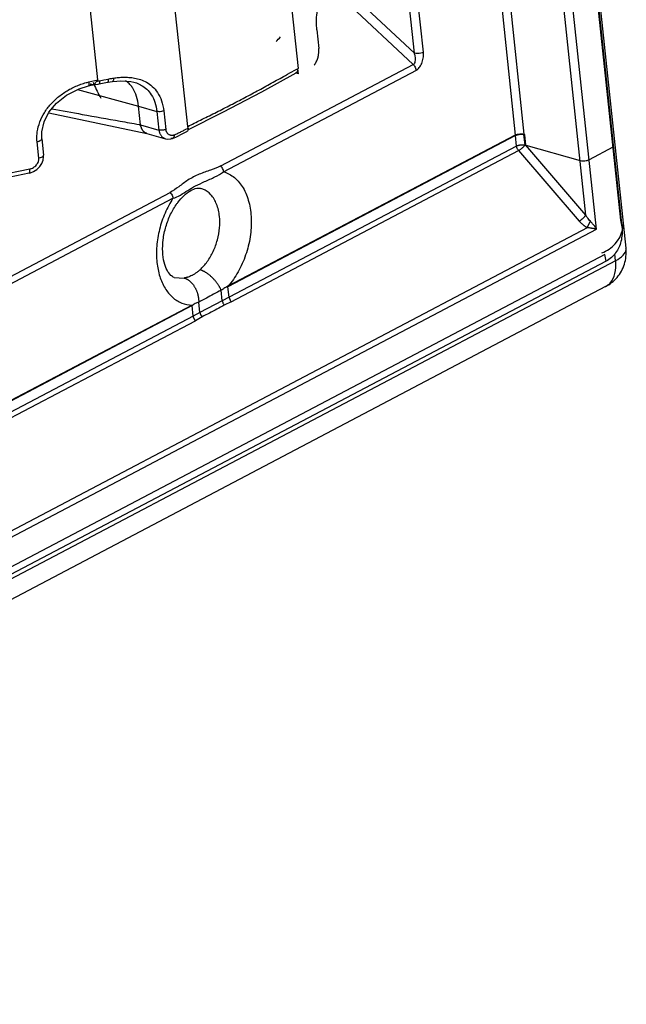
# Paper-space layout 'Layout1' of a CAD drawing. Header units: inches. Extents: x 29 to 351, y 58 to 234.
# Tile 15 of 104: x 109.01 to 112.72, y 60.19 to 66.22. Entities that reach past the tile are written whole.
import ezdxf

# ---------------------------------------------------------------- set-up
doc = ezdxf.new("R2010")
doc.units = ezdxf.units.IN
doc.header["$LTSCALE"] = 1.1
doc.header["$MEASUREMENT"] = 0
doc.layers.get('0').update_dxf_attribs({"linetype": 'CONTINUOUS'})
doc.layers.add('7_ALL_FEATURES', color=7, linetype='CONTINUOUS')

psp = doc.layouts.get("Layout1")

# ---------------------------------------------------------------- linework, layer by layer
at = {"color": 7, "linetype": 'Continuous'}
for p, q in [((111.2976, 78.1335), (112.6958, 64.9522)), ((111.3131, 77.956), (112.6881, 64.9928)), ((112.5403, 64.9392), (111.1696, 77.862)), ((110.241, 70.3768), (110.7134, 65.9232)), ((110.0371, 65.5673), (109.5647, 70.0208)), ((109.4871, 65.8526), (109.1106, 69.4022)), ((112.4757, 65.0247), (112.066, 68.8873)), ((111.8518, 67.3201), (112.0432, 65.515)), ((112.0981, 65.5208), (111.9067, 67.3259)), ((111.4804, 66.0213), (111.3792, 66.9749)), ((111.4255, 66.0156), (111.3414, 66.8081)), ((111.0083, 66.3304), (111.4186, 65.9461)), ((111.4255, 66.0156), (111.0765, 66.3425)), ((110.2395, 65.3255), (111.4186, 65.9461)), ((110.2568, 65.2905), (111.4373, 65.9118)), ((110.6893, 65.9098), (110.6922, 65.9115)), ((110.6922, 65.9115), (110.7008, 65.9162)), ((110.7008, 65.9162), (110.7134, 65.9232)), ((109.4319, 65.8399), (109.4871, 65.8526)), ((112.0432, 65.515), (110.2835, 64.5889)), ((112.0437, 65.5119), (110.2839, 64.5858)), ((112.0437, 65.5119), (112.0432, 65.515)), ((112.0505, 65.4475), (112.0437, 65.5119)), ((112.0961, 65.5182), (112.0981, 65.5208)), ((112.103, 65.4539), (112.0961, 65.5182)), ((112.1015, 65.5168), (112.0981, 65.5208)), ((112.1084, 65.4525), (112.1015, 65.5168)), ((112.0505, 65.4475), (110.2907, 64.5214)), ((110.3037, 64.4937), (112.0635, 65.4199)), ((112.0635, 65.4199), (112.4343, 64.9881)), ((112.4757, 65.0247), (112.1084, 65.4525)), ((112.1084, 65.4525), (112.4404, 65.3583)), ((112.6406, 65.4405), (112.4953, 65.364)), ((106.2181, 63.2091), (109.9298, 65.1625)), ((106.2354, 63.1741), (109.9471, 65.1275)), ((112.6881, 64.9928), (112.6958, 64.9522)), ((104.6622, 60.793), (112.5403, 64.9392)), ((104.6903, 60.8457), (112.4853, 64.9482)), ((112.5913, 64.7831), (104.6479, 60.6026)), ((112.599, 64.7425), (112.5913, 64.7831)), ((112.599, 64.7425), (104.4919, 60.4758)), ((109.9543, 64.6431), (110.0165, 64.6394)), ((110.249, 64.5), (110.2421, 64.5644)), ((110.2834, 64.5889), (110.2775, 64.5851)), ((110.2835, 64.5889), (110.2839, 64.5858)), ((110.2907, 64.5214), (110.2839, 64.5858)), ((110.2907, 64.5214), (110.249, 64.5)), ((110.0643, 64.4735), (106.2621, 62.4725)), ((110.0647, 64.4704), (106.2625, 62.4693)), ((110.0643, 64.4735), (110.0704, 64.4761)), ((110.0647, 64.4704), (110.0643, 64.4735)), ((110.0716, 64.406), (110.0647, 64.4704)), ((110.1118, 64.4278), (110.1049, 64.4922)), ((110.249, 64.5), (110.1118, 64.4278)), ((110.3037, 64.4937), (110.2611, 64.4728)), ((110.0716, 64.406), (106.2693, 62.405)), ((110.1118, 64.4278), (110.0716, 64.406)), ((110.1253, 64.4014), (110.0846, 64.3783)), ((106.2824, 62.3773), (110.0846, 64.3783))]:
    psp.add_line(p, q, dxfattribs=at)
for start_param, end_param in [(-0.308144, 0.518546), (-0.518546, -0.308144)]:
    psp.add_ellipse((112.4421, 65.0278), major_axis=(0.2275, -0.161), ratio=0.836073, start_param=start_param, end_param=end_param, dxfattribs=at)
for points, start_tangent, end_tangent in [([(111.4187, 65.946), (111.4264, 65.9538), (111.4309, 65.9658), (111.4322, 65.9809), (111.4304, 65.9977), (111.4255, 66.0156)], (0.861266, 0.508154), (-0.346666, 0.937989)), ([(111.4804, 66.0213), (111.4638, 66.0155), (111.4439, 66.0133), (111.4255, 66.0156)], (-0.884927, -0.46573), (-0.962026, 0.272957)), ([(111.4373, 65.9118), (111.4551, 65.9274), (111.47, 65.9524), (111.4793, 65.9853), (111.4804, 66.0213)], (0.884851, 0.465873), (-0.105463, 0.994423)), ([(110.0382, 65.5678), (110.1156, 65.6064), (110.2026, 65.6497), (110.2893, 65.6936), (110.3759, 65.7386), (110.4625, 65.7847), (110.5488, 65.8319), (110.6353, 65.8799), (110.6893, 65.9098)], (0.895133, 0.445799), (0.874449, 0.485118)), ([(110.7123, 65.9202), (110.7131, 65.9217), (110.7134, 65.9232)], (0.555912, 0.831241), (-0.078552, 0.99691)), ([(111.4186, 65.9461), (111.4269, 65.9359), (111.433, 65.9237), (111.436, 65.9111)], (0.721678, -0.692228), (0.10548, -0.994421)), ([(110.0371, 65.5673), (110.0378, 65.567), (110.0385, 65.5673)], (0.80186, -0.597512), (0.732188, 0.681102)), ([(112.0432, 65.515), (112.0603, 65.5209), (112.0803, 65.523), (112.0981, 65.5208)], (0.884928, 0.465728), (0.962027, -0.272956)), ([(112.0446, 65.5124), (112.0447, 65.5124), (112.0457, 65.5129), (112.0468, 65.5134), (112.0479, 65.5139), (112.0502, 65.5148), (112.0526, 65.5156), (112.0553, 65.5164), (112.058, 65.5172), (112.0611, 65.5179), (112.0643, 65.5185), (112.0679, 65.519), (112.0715, 65.5194), (112.0755, 65.5197), (112.0795, 65.5199), (112.0816, 65.5199), (112.0837, 65.5198), (112.0858, 65.5197), (112.0878, 65.5195), (112.09, 65.5193), (112.0921, 65.519), (112.0942, 65.5186), (112.0952, 65.5184), (112.0961, 65.5182)], (0.895037, 0.445993), (0.974283, -0.22533)), ([(112.0961, 65.5182), (112.098, 65.517), (112.0999, 65.516), (112.1015, 65.5168)], (0.81585, -0.578264), (0.680856, 0.732418)), ([(112.0505, 65.4475), (112.0515, 65.4481), (112.0525, 65.4486), (112.0536, 65.449), (112.0547, 65.4495), (112.057, 65.4504), (112.0595, 65.4513), (112.0621, 65.4521), (112.0649, 65.4528), (112.068, 65.4535), (112.0711, 65.4541), (112.0747, 65.4547), (112.0784, 65.4551), (112.0823, 65.4554), (112.0863, 65.4555), (112.0884, 65.4555), (112.0905, 65.4554), (112.0926, 65.4553), (112.0946, 65.4552), (112.0968, 65.4549), (112.0989, 65.4546), (112.101, 65.4543), (112.102, 65.4541), (112.103, 65.4539)], (0.884955, 0.465676), (0.97428, -0.225341)), ([(112.0635, 65.4199), (112.0576, 65.4283), (112.0531, 65.4378), (112.0505, 65.4475)], (-0.643573, 0.765385), (-0.169601, 0.985513)), ([(112.0635, 65.4199), (112.0775, 65.4291), (112.0918, 65.4414), (112.103, 65.4539)], (0.877355, 0.479842), (0.598677, 0.80099)), ([(112.103, 65.4539), (112.1048, 65.4526), (112.1072, 65.4515), (112.1084, 65.4525)], (0.815848, -0.578267), (0.244413, 0.969671)), ([(112.4404, 65.3583), (112.4582, 65.3561), (112.4782, 65.3582), (112.4953, 65.364)], (0.962027, -0.272956), (0.884928, 0.465728)), ([(110.2395, 65.3255), (110.1771, 65.3002), (110.1076, 65.2745), (110.0389, 65.2386), (109.9821, 65.1977), (109.9298, 65.1625)], (-0.920076, -0.391739), (-0.841093, -0.540891)), ([(110.0853, 65.2033), (110.141, 65.2298), (110.2038, 65.2586), (110.2568, 65.2905)], (0.884154, 0.467195), (0.784489, 0.620143)), ([(110.2568, 65.2905), (110.2538, 65.3032), (110.2478, 65.3153), (110.2395, 65.3255)], (-0.10548, 0.994421), (-0.721824, 0.692077)), ([(110.2568, 65.2905), (110.3235, 65.2543), (110.3764, 65.1908), (110.4115, 65.1048), (110.4263, 65.0025), (110.4196, 64.8917), (110.392, 64.7804), (110.3454, 64.6769), (110.2835, 64.5889)], (0.955888, -0.293733), (-0.65555, -0.755152)), ([(109.9471, 65.1275), (109.9925, 65.1474), (110.0377, 65.1755), (110.0853, 65.2033)], (0.964074, 0.265633), (0.884154, 0.467195)), ([(109.9765, 65.1018), (110.0145, 65.1443), (110.0569, 65.1756), (110.0925, 65.189), (110.1163, 65.1885)], (0.601958, 0.798528), (0.964923, -0.262534)), ([(110.2317, 65.017), (110.2137, 65.0918), (110.1786, 65.1494), (110.1297, 65.184), (110.1163, 65.1885)], (-0.10548, 0.994421), (-0.965846, 0.259115)), ([(109.9471, 65.1275), (109.8985, 65.0374), (109.8645, 64.9373), (109.8476, 64.8341), (109.8487, 64.7345)], (-0.548977, -0.835837), (0.103389, -0.994641)), ([(109.9298, 65.1625), (109.9381, 65.1524), (109.9441, 65.1403), (109.9471, 65.1275)], (0.721827, -0.692074), (0.105467, -0.994423)), ([(109.9543, 64.6431), (109.9339, 64.6558), (109.9114, 64.6866), (109.8932, 64.7356), (109.8841, 64.7994), (109.887, 64.8741), (109.9036, 64.9535), (109.9328, 65.0296), (109.9715, 65.0949), (109.9765, 65.1018)], (-0.9518, 0.306718), (0.601958, 0.798528)), ([(110.1125, 64.6899), (110.1572, 64.7402), (110.1935, 64.8027), (110.2191, 64.8729), (110.2321, 64.946), (110.2317, 65.017)], (0.743209, 0.669059), (-0.10548, 0.994421)), ([(112.4343, 64.9881), (112.4356, 64.9889), (112.4369, 64.9896), (112.4383, 64.9905), (112.4397, 64.9914), (112.4417, 64.9927), (112.4439, 64.9942), (112.446, 64.9957), (112.4483, 64.9974), (112.4505, 64.9991), (112.4528, 65.001), (112.4551, 65.0029), (112.4573, 65.0048), (112.4595, 65.0068), (112.4616, 65.0088), (112.4637, 65.0107), (112.4656, 65.0127), (112.4675, 65.0147), (112.4692, 65.0165), (112.4708, 65.0184), (112.4723, 65.0201), (112.4732, 65.0213), (112.4742, 65.0225), (112.475, 65.0237), (112.4757, 65.0247)], (0.876999, 0.480492), (0.565493, 0.824753)), ([(112.4343, 64.9881), (112.4375, 64.9846), (112.4407, 64.9811), (112.444, 64.9777), (112.4474, 64.9745), (112.4519, 64.9705), (112.4564, 64.9667), (112.4597, 64.9641), (112.463, 64.9617), (112.4664, 64.9593), (112.4698, 64.957), (112.4736, 64.9546), (112.4775, 64.9523), (112.4814, 64.9502), (112.4853, 64.9482)], (0.651564, -0.758594), (0.898538, -0.438896)), ([(112.5032, 64.9868), (112.4933, 64.9977), (112.4842, 65.0104), (112.4757, 65.0247)], (-0.708328, 0.705884), (-0.463792, 0.885944)), ([(112.4853, 64.9482), (112.4859, 64.9498), (112.4865, 64.9515), (112.4872, 64.9532), (112.4879, 64.955), (112.4886, 64.9568), (112.4894, 64.9588), (112.4903, 64.9607), (112.4912, 64.9628), (112.493, 64.9669), (112.495, 64.9711), (112.497, 64.9752), (112.4991, 64.9793), (112.5011, 64.9831), (112.5032, 64.9868)], (0.327639, 0.944803), (0.489814, 0.871827)), ([(112.5403, 64.9392), (112.5294, 64.9559), (112.517, 64.9719), (112.5032, 64.9868)], (-0.504208, 0.863582), (-0.697435, 0.716648)), ([(112.5403, 64.9392), (112.5346, 64.94), (112.53, 64.9406), (112.5215, 64.9419), (112.5128, 64.9433), (112.506, 64.9444), (112.4974, 64.9459), (112.4908, 64.9471), (112.4853, 64.9482)], (-0.99148, 0.130259), (-0.981674, 0.190569)), ([(112.6958, 64.9522), (112.6968, 64.9064), (112.6904, 64.8636), (112.6773, 64.8262)], (0.105449, -0.994425), (-0.419037, -0.907969)), ([(112.6773, 64.8262), (112.6579, 64.7932), (112.6314, 64.7646), (112.599, 64.7425)], (-0.419037, -0.907969), (-0.884723, -0.466117)), ([(109.8487, 64.7345), (109.8661, 64.6494), (109.8986, 64.5767), (109.9443, 64.5214), (110.0008, 64.4863), (110.0643, 64.4735)], (0.106574, -0.994305), (0.999708, -0.024149)), ([(110.1125, 64.6899), (110.1067, 64.6848), (110.1007, 64.6798), (110.095, 64.6753), (110.0892, 64.671), (110.0817, 64.6658), (110.0742, 64.6611), (110.0658, 64.6565)], (-0.743282, -0.668978), (-0.884938, -0.465709)), ([(110.1255, 64.6851), (110.1228, 64.6862), (110.1176, 64.6882), (110.1125, 64.6899)], (-0.918021, 0.396531), (-0.954065, 0.299598)), ([(110.2422, 64.5644), (110.2397, 64.57), (110.237, 64.5757), (110.2341, 64.5812), (110.231, 64.5868), (110.2276, 64.5924), (110.224, 64.5981), (110.2201, 64.6038), (110.216, 64.6095), (110.2117, 64.6152), (110.2072, 64.6208), (110.2025, 64.6263), (110.1976, 64.6318), (110.1926, 64.6371), (110.1874, 64.6422), (110.1821, 64.6472), (110.1767, 64.652), (110.1712, 64.6566), (110.1657, 64.661), (110.1602, 64.6651), (110.1547, 64.6689), (110.1492, 64.6725), (110.1437, 64.6758), (110.1391, 64.6785), (110.1344, 64.6809), (110.1299, 64.6831), (110.1255, 64.6851)], (-0.390137, 0.920757), (-0.918022, 0.396531)), ([(110.0658, 64.6565), (110.0621, 64.6546), (110.0512, 64.6496), (110.0401, 64.6454), (110.0362, 64.6442), (110.0322, 64.643), (110.0283, 64.6419), (110.0243, 64.641), (110.0204, 64.6401), (110.0165, 64.6394)], (-0.884938, -0.465709), (-0.98444, -0.175724)), ([(110.0165, 64.6394), (110.0214, 64.6376), (110.0264, 64.6355), (110.0289, 64.6343)], (0.95219, -0.305506), (0.895391, -0.44528)), ([(110.0289, 64.6343), (110.0331, 64.6321), (110.0372, 64.6297), (110.0454, 64.6241), (110.05, 64.6203), (110.0546, 64.6163), (110.0591, 64.6119), (110.0634, 64.6071), (110.0676, 64.6021), (110.0717, 64.5968), (110.0756, 64.5912), (110.0793, 64.5853), (110.0827, 64.5793), (110.086, 64.573), (110.089, 64.5666), (110.0917, 64.56), (110.0942, 64.5533), (110.0965, 64.5466), (110.0984, 64.5397), (110.1001, 64.5329), (110.1016, 64.5261), (110.1027, 64.5193), (110.1036, 64.5125), (110.1043, 64.5059), (110.1047, 64.499), (110.1049, 64.4922)], (0.895391, -0.445281), (0.008154, -0.999967)), ([(110.2421, 64.5644), (110.1959, 64.5398), (110.1513, 64.5164), (110.1049, 64.4922)], (-0.882223, -0.470831), (-0.887618, -0.460581)), ([(110.2761, 64.5845), (110.2646, 64.5791), (110.2535, 64.5719), (110.2421, 64.5644)], (-0.931323, -0.364193), (-0.838546, -0.54483)), ([(110.2839, 64.5858), (110.2798, 64.5848), (110.2761, 64.5845)], (-0.971936, -0.235247), (-0.995253, 0.097317)), ([(110.2907, 64.5214), (110.2913, 64.5185), (110.2921, 64.5155), (110.2926, 64.5137), (110.2932, 64.5119), (110.2939, 64.5101), (110.2947, 64.5084), (110.2955, 64.5066), (110.2963, 64.5049), (110.2972, 64.5032), (110.2982, 64.5015), (110.2992, 64.4999), (110.3002, 64.4983), (110.3013, 64.4968), (110.3024, 64.4953), (110.3037, 64.4937)], (0.169644, -0.985505), (0.643609, -0.765355)), ([(110.0717, 64.4769), (110.0684, 64.4736), (110.0647, 64.4704)], (-0.620714, -0.784037), (-0.766219, -0.642579)), ([(110.1049, 64.4922), (110.0937, 64.4878), (110.0826, 64.4833), (110.0717, 64.4769)], (-0.927937, -0.372736), (-0.830872, -0.556464)), ([(110.2611, 64.4728), (110.2165, 64.4494), (110.1698, 64.4248), (110.1253, 64.4014)], (-0.903567, -0.428448), (-0.8682, -0.496214)), ([(110.249, 64.5001), (110.2514, 64.4905), (110.2556, 64.4812), (110.2611, 64.4728)], (0.164364, -0.9864), (0.619074, -0.785333)), ([(110.0846, 64.3783), (110.0832, 64.38), (110.0821, 64.3815), (110.081, 64.383), (110.08, 64.3846), (110.079, 64.3862), (110.0781, 64.3878), (110.0771, 64.3895), (110.0763, 64.3913), (110.0755, 64.393), (110.0748, 64.3948), (110.0741, 64.3966), (110.0735, 64.3984), (110.0729, 64.4002), (110.0721, 64.4031), (110.0715, 64.406)], (-0.643673, 0.7653), (-0.16979, 0.98548)), ([(110.1117, 64.4278), (110.1122, 64.4258), (110.1127, 64.4241), (110.1132, 64.4224), (110.1138, 64.4206), (110.1145, 64.4189), (110.1152, 64.4171), (110.116, 64.4154), (110.1169, 64.4137), (110.1178, 64.412), (110.1188, 64.4103), (110.1198, 64.4087), (110.1209, 64.4071), (110.122, 64.4055), (110.1236, 64.4034), (110.1253, 64.4014)], (0.208455, -0.978032), (0.667088, -0.744979))]:
    psp.add_spline(points, degree=3, dxfattribs=dict(at, start_tangent=start_tangent, end_tangent=end_tangent))
at = {"layer": '7_ALL_FEATURES', "color": 7, "linetype": 'Continuous'}
for p, q in [((112.7214, 64.8213), (109.491, 95.2759)), ((110.8284, 66.1587), (110.8405, 66.0449)), ((110.4917, 65.78), (110.7008, 65.896)), ((110.7155, 65.8896), (110.6976, 65.8947)), ((110.7155, 65.8896), (110.7123, 65.9202)), ((109.4219, 65.8375), (109.4319, 65.8399)), ((109.4742, 65.8381), (109.4769, 65.8411)), ((109.4818, 65.8453), (109.4841, 65.8456)), ((109.496, 65.828), (109.5056, 65.8297)), ((109.497, 65.8474), (109.5232, 65.8523)), ((109.5232, 65.8523), (109.5491, 65.8575)), ((109.5781, 65.8434), (109.5741, 65.8428)), ((109.7075, 65.8386), (109.708, 65.8384)), ((109.3625, 65.7933), (109.7365, 65.692)), ((109.4293, 65.8156), (109.4463, 65.8195)), ((109.4422, 65.8254), (109.4406, 65.8262)), ((109.4423, 65.8257), (109.4407, 65.8235)), ((109.4452, 65.8244), (109.4422, 65.8254)), ((109.4469, 65.8239), (109.4424, 65.8257)), ((109.4452, 65.8244), (109.4469, 65.8239)), ((109.4632, 65.8234), (109.4649, 65.8238)), ((109.4649, 65.8238), (109.4637, 65.8236)), ((109.4649, 65.8238), (109.4685, 65.8248)), ((109.4666, 65.8242), (109.4649, 65.8238)), ((109.4667, 65.8242), (109.4708, 65.8251)), ((109.47, 65.8252), (109.4696, 65.8254)), ((109.47, 65.825), (109.4896, 65.8269)), ((109.4896, 65.8269), (109.496, 65.828)), ((109.1861, 65.6513), (109.7863, 65.5247)), ((109.7365, 65.692), (109.8489, 65.6594)), ((109.7486, 65.5781), (109.7365, 65.692)), ((109.8489, 65.6594), (109.8609, 65.5456)), ((109.8905, 65.6624), (109.9025, 65.5497)), ((109.7486, 65.5781), (109.8609, 65.5456)), ((110.0082, 65.5236), (110.0312, 65.5358)), ((110.0191, 65.5465), (110.0226, 65.5484)), ((110.0226, 65.5484), (110.0394, 65.5573)), ((110.0394, 65.5573), (110.0384, 65.5668)), ((109.1257, 65.373), (109.1151, 65.4729)), ((109.1433, 65.4918), (109.1539, 65.3918)), ((109.7863, 65.5248), (109.901, 65.4922)), ((109.9434, 65.4934), (109.9348, 65.4939)), ((109.9448, 65.4938), (109.9434, 65.4934)), ((109.9448, 65.4938), (109.9694, 65.5048)), ((109.9694, 65.5048), (110.0082, 65.5236)), ((109.0697, 65.3068), (108.1703, 65.1156)), ((109.0735, 65.2841), (109.0922, 65.2914)), ((109.0665, 65.2823), (108.1705, 65.0918)), ((109.0665, 65.2824), (109.0735, 65.2841)), ((112.6579, 64.7456), (104.3075, 60.3509)), ((112.6579, 64.7456), (112.6534, 64.7884)), ((112.6586, 64.7393), (112.6579, 64.7456)), ((112.5965, 64.5875), (104.246, 60.1928))]:
    psp.add_line(p, q, dxfattribs=at)
for points in [[(109.5056, 65.8297), (109.5358, 65.8356), (109.547, 65.8379)], [(109.547, 65.8379), (109.5509, 65.8387), (109.5741, 65.8428)], [(109.5781, 65.8434), (109.6278, 65.8476), (109.6898, 65.8428), (109.708, 65.8384)], [(109.1433, 65.4917), (109.1433, 65.5353), (109.1577, 65.5958), (109.1877, 65.6544), (109.2333, 65.7095), (109.2958, 65.7593), (109.372, 65.7981), (109.4292, 65.8156)], [(110.0389, 65.5473), (110.2532, 65.6542), (110.4917, 65.78)], [(109.9006, 65.4923), (109.9163, 65.4896), (109.9336, 65.4909), (109.9435, 65.4933)], [(109.1436, 65.3408), (109.1514, 65.3612), (109.1543, 65.3815), (109.1539, 65.3919)], [(109.0922, 65.2914), (109.1135, 65.3047), (109.131, 65.3216), (109.1436, 65.3408)]]:
    psp.add_lwpolyline(points, dxfattribs=at)
for centre, major_axis, ratio, start_param, end_param in [((110.0511, 66.5425), (0.6902, -0.1637), 0.924344, -0.511806, -0.454665), ((110.0988, 66.0925), (0.6104, 0.3212), 0.980212, 3.032338, 3.175978), ((110.0988, 66.0925), (0.6104, 0.3212), 0.980212, 3.175978, 3.179307), ((110.0988, 66.0925), (0.6104, 0.3212), 0.980212, 3.179307, 3.194619)]:
    psp.add_ellipse(centre, major_axis=major_axis, ratio=ratio, start_param=start_param, end_param=end_param, dxfattribs=at)
for points, start_tangent, end_tangent in [([(110.8284, 66.1587), (110.826, 66.2095), (110.8291, 66.2624), (110.8372, 66.3158), (110.8493, 66.3674), (110.8641, 66.4157), (110.8803, 66.4593), (110.8965, 66.497), (110.9116, 66.528)], (-0.105466, 0.994423), (0.458163, 0.888868)), ([(110.8114, 65.9425), (110.8248, 65.9633), (110.8338, 65.9856), (110.8388, 66.0074), (110.8409, 66.0275), (110.8405, 66.0449)], (0.634697, 0.772761), (-0.10548, 0.994421)), ([(110.7008, 65.8961), (110.7058, 65.9001), (110.7109, 65.9093)], (0.873546, 0.486741), (0.295034, 0.955487)), ([(110.7109, 65.9093), (110.7123, 65.9202)], (0.295034, 0.955487), (-0.043616, 0.999048)), ([(109.1151, 65.4729), (109.1137, 65.4885), (109.1135, 65.5041), (109.1161, 65.5349), (109.1317, 65.5949), (109.1596, 65.6517), (109.199, 65.7043), (109.2488, 65.7514), (109.306, 65.7905), (109.3675, 65.82), (109.3994, 65.8311), (109.4156, 65.8358), (109.4219, 65.8375)], (-0.126842, 0.991923), (0.968351, 0.249591)), ([(109.4319, 65.8399), (109.4325, 65.8336), (109.4327, 65.8277), (109.4327, 65.8259)], (0.123909, -0.992294), (-0.031337, -0.999509)), ([(109.4696, 65.8254), (109.4687, 65.8261), (109.4698, 65.8308)], (-0.91953, 0.393021), (0.481271, 0.876572)), ([(109.4698, 65.8308), (109.4742, 65.8381)], (0.481271, 0.876572), (0.612121, 0.790764)), ([(109.4769, 65.8411), (109.4818, 65.8453)], (0.710822, 0.703372), (0.795386, 0.606104)), ([(109.4818, 65.8453), (109.4845, 65.8476), (109.4865, 65.8501), (109.4871, 65.8526)], (0.79539, 0.606097), (-0.10548, 0.994421)), ([(109.4841, 65.8456), (109.4869, 65.8459), (109.492, 65.8466), (109.497, 65.8474)], (0.994268, 0.106918), (0.984004, 0.178145)), ([(109.497, 65.8474), (109.4978, 65.8345), (109.4965, 65.8282), (109.4961, 65.8283)], (0.110278, -0.993901), (-0.968323, 0.249703)), ([(109.5491, 65.8575), (109.5496, 65.8445), (109.5476, 65.8382), (109.547, 65.8381)], (0.109733, -0.993961), (-0.995105, 0.098823)), ([(109.5491, 65.8575), (109.5614, 65.86), (109.5728, 65.862), (109.5834, 65.8636)], (0.979258, 0.20262), (0.989426, 0.145041)), ([(109.5834, 65.8636), (109.5825, 65.8507), (109.5793, 65.8439), (109.5781, 65.8437)], (0.023395, -0.999726), (-0.999933, -0.011547)), ([(109.5834, 65.8636), (109.6123, 65.8671), (109.6436, 65.8688), (109.677, 65.868), (109.7121, 65.8636), (109.7483, 65.8542), (109.7848, 65.838), (109.82, 65.8127), (109.8518, 65.7757), (109.8768, 65.7247), (109.8905, 65.6624)], (0.989363, 0.145466), (0.105687, -0.994399)), ([(109.6871, 65.82), (109.6678, 65.839), (109.6571, 65.8468)], (-0.64775, 0.761853), (-0.834981, 0.550279)), ([(109.708, 65.8384), (109.7226, 65.8337), (109.7551, 65.8186), (109.7863, 65.7954), (109.8144, 65.7617), (109.8366, 65.7157), (109.8489, 65.6594)], (0.961792, -0.273783), (0.105506, -0.994419)), ([(109.4317, 65.8186), (109.4312, 65.8175), (109.4306, 65.8165), (109.4299, 65.8159), (109.4293, 65.8156)], (-0.314879, -0.949132), (-0.973291, -0.229573)), ([(109.4327, 65.8259), (109.4325, 65.8227), (109.4318, 65.8189), (109.4317, 65.8186)], (-0.031337, -0.999509), (-0.314879, -0.949132)), ([(109.4407, 65.8235), (109.4536, 65.822)], (0.943729, -0.330721), (0.998598, 0.052939)), ([(109.4522, 65.8229), (109.4469, 65.8239)], (-0.995697, 0.092673), (-0.962355, 0.271796)), ([(109.4637, 65.8236), (109.4522, 65.8229)], (-0.984197, -0.177077), (-0.995697, 0.092673)), ([(109.4536, 65.822), (109.4632, 65.8234)], (0.998598, 0.052939), (0.974465, 0.224541)), ([(109.7365, 65.692), (109.7241, 65.7514), (109.7005, 65.8019), (109.6871, 65.82)], (-0.105477, 0.994422), (-0.64775, 0.761853)), ([(109.2054, 65.6755), (109.3914, 65.6415), (109.6234, 65.6), (109.7393, 65.5797), (109.7486, 65.5781)], (0.983328, -0.181843), (0.985225, -0.171265)), ([(109.8905, 65.6624), (109.8769, 65.6586), (109.8619, 65.6575), (109.8489, 65.6594)], (-0.924928, -0.380143), (-0.96035, 0.278797)), ([(109.7583, 65.5489), (109.7565, 65.5521), (109.7551, 65.5553), (109.754, 65.5582), (109.7533, 65.5608), (109.7527, 65.5633), (109.752, 65.5657), (109.751, 65.568), (109.7498, 65.5702), (109.7486, 65.5721), (109.7478, 65.5741), (109.748, 65.5757), (109.7484, 65.5768), (109.7486, 65.5781)], (-0.486432, 0.873718), (-0.156986, 0.987601)), ([(109.7863, 65.5248), (109.7831, 65.5259), (109.7794, 65.5275), (109.7755, 65.5296), (109.7717, 65.5322), (109.7682, 65.5353), (109.7652, 65.5386), (109.7625, 65.542), (109.7603, 65.5455), (109.7583, 65.5489)], (-0.961893, 0.273426), (-0.486432, 0.873718)), ([(109.9025, 65.5497), (109.8963, 65.5476), (109.8887, 65.5455), (109.8799, 65.5442), (109.8703, 65.5443), (109.8609, 65.5456)], (-0.94135, -0.337431), (-0.973661, 0.227999)), ([(109.8609, 65.5456), (109.8622, 65.5381), (109.864, 65.5316), (109.8665, 65.5247), (109.8699, 65.5178), (109.8742, 65.5112), (109.8797, 65.5047), (109.8865, 65.499), (109.8938, 65.4949), (109.9007, 65.4923)], (0.099553, -0.995032), (0.960072, -0.279753)), ([(109.9025, 65.5488), (109.9026, 65.5479), (109.9036, 65.5437), (109.905, 65.5389), (109.9071, 65.5342), (109.9101, 65.5294), (109.9139, 65.5247), (109.9188, 65.5204), (109.9243, 65.5172), (109.9297, 65.5152), (109.9347, 65.5141), (109.9393, 65.5137), (109.9434, 65.5138), (109.9472, 65.5143), (109.9506, 65.515), (109.9538, 65.5157)], (-0.355575, 0.934648), (0.969101, 0.246663)), ([(109.9538, 65.5157), (109.9761, 65.5256), (109.998, 65.536), (110.0191, 65.5465)], (0.91741, 0.397943), (0.88915, 0.457616)), ([(110.039, 65.5473), (110.0389, 65.5468), (110.0349, 65.5387), (110.0312, 65.5358)], (-0.215814, -0.976435), (-0.875715, -0.482828)), ([(110.0394, 65.5573), (110.039, 65.5473)], (0.10548, -0.994421), (-0.215814, -0.976435)), ([(109.1433, 65.4917), (109.1433, 65.4915), (109.1431, 65.4893), (109.1421, 65.487), (109.138, 65.4825), (109.1317, 65.4785), (109.128, 65.4768), (109.124, 65.4753), (109.1151, 65.4729)], (0.10695, -0.994264), (-0.976898, -0.213705)), ([(109.9534, 65.5155), (109.9519, 65.5019), (109.9451, 65.494), (109.9448, 65.4938)], (0.089384, -0.995997), (-0.921729, -0.387833)), ([(109.0697, 65.3068), (109.0726, 65.3075), (109.0755, 65.3084), (109.0811, 65.3105), (109.092, 65.3159), (109.1019, 65.323), (109.1105, 65.3315), (109.1176, 65.3409), (109.1227, 65.3512), (109.1255, 65.362), (109.126, 65.3675), (109.1259, 65.3702), (109.1257, 65.373)], (0.970532, 0.240972), (-0.133951, 0.990988)), ([(109.1539, 65.3918), (109.1539, 65.3906), (109.15, 65.3837), (109.14, 65.3775), (109.1257, 65.373)], (0.157132, -0.987578), (-0.978136, -0.207969)), ([(109.0665, 65.2824), (109.0672, 65.2827), (109.0679, 65.2833), (109.0686, 65.2843), (109.0692, 65.2857), (109.07, 65.2895), (109.0703, 65.2946), (109.0702, 65.3005), (109.0697, 65.3068)], (0.978436, 0.20655), (-0.117504, 0.993072)), ([(112.6927, 64.6814), (112.7212, 64.7704), (112.7213, 64.8213)], (0.487658, 0.873035), (-0.104446, 0.994531)), ([(112.7037, 64.7789), (112.7215, 64.8144), (112.7211, 64.8213)], (0.673895, 0.738827), (-0.140253, 0.990116)), ([(112.6579, 64.7456), (112.7037, 64.7789)], (0.884928, 0.465728), (0.673895, 0.738827)), ([(112.5963, 64.5877), (112.6235, 64.6085), (112.6535, 64.6672), (112.6586, 64.7393)], (0.88343, 0.468562), (-0.083206, 0.996532)), ([(112.5962, 64.5874), (112.633, 64.6113), (112.6927, 64.6814)], (0.88544, 0.464753), (0.487658, 0.873035))]:
    psp.add_spline(points, degree=3, dxfattribs=dict(at, start_tangent=start_tangent, end_tangent=end_tangent))

doc.saveas('drawing.dxf')
